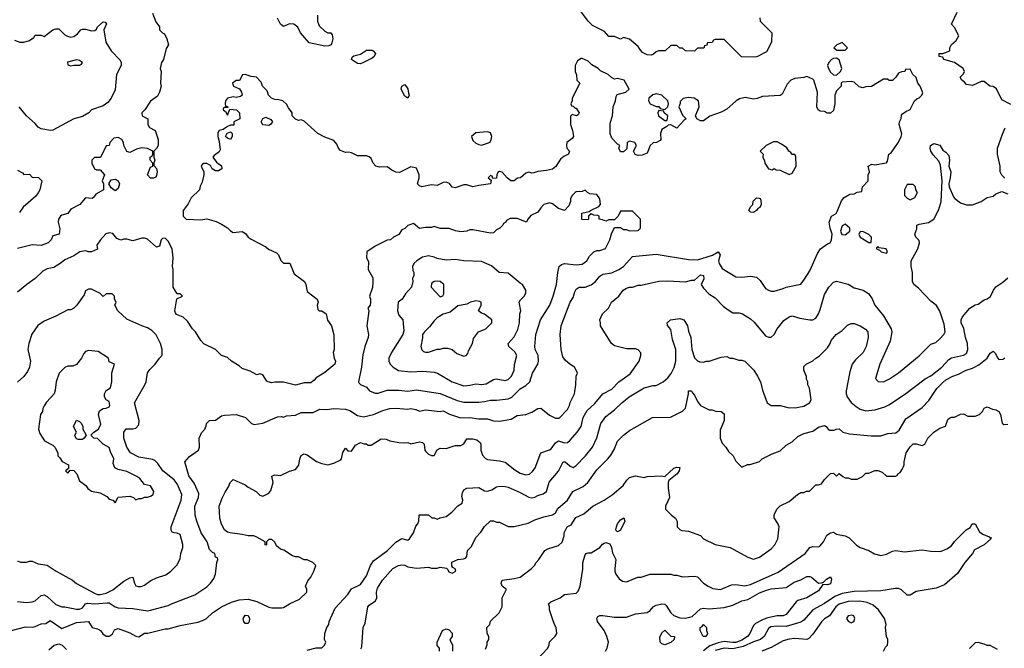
# Model space of a CAD drawing. Header units: inches. Extents: x 2348341 to 2479810, y 460419 to 613669.
# Tile 205 of 256: x 2371565 to 2378226, y 520350 to 524599. Entities that reach past the tile are written whole.
import ezdxf

# ---------------------------------------------------------------- set-up
doc = ezdxf.new("R2010")
doc.units = ezdxf.units.IN
doc.header["$MEASUREMENT"] = 0
doc.layers.add('C3572', color=7, linetype='Continuous')

msp = doc.modelspace()

# ---------------------------------------------------------------- linework, layer by layer
at = {"layer": 'C3572', "color": 2}
for points, elevation in [([(2372463.6, 524643.6), (2372486, 524586), (2372510.7, 524550.7), (2372511.3, 524530), (2372530, 524511.3), (2372544.7, 524504.7), (2372561, 524470), (2372571, 524430), (2372555.3, 524404.7), (2372538, 524330), (2372524.7, 524310), (2372516, 524270), (2372521, 524250), (2372518, 524170), (2372522, 524150), (2372511.3, 524110), (2372497.3, 524082.7), (2372450, 524048), (2372410.9, 523989.1), (2372392, 523970), (2372394, 523950), (2372431, 523930), (2372431.6, 523891.6), (2372442, 523870), (2372482, 523850), (2372500.7, 523790), (2372501, 523750), (2372490, 523728), (2372472, 523710), (2372472, 523670), (2372478, 523650), (2372472, 523630), (2372472.7, 523612.7), (2372490, 523594), (2372494.8, 523570), (2372490, 523546), (2372484.7, 523535.3), (2372470, 523528), (2372450, 523528), (2372429.2, 523550), (2372450, 523602), (2372466, 523610), (2372466, 523630), (2372448, 523650), (2372448, 523670), (2372462, 523678), (2372466, 523690), (2372466, 523710), (2372429, 523729), (2372390, 523733.2), (2372355.3, 523724.7), (2372310, 523702), (2372290, 523708.7), (2372268.4, 523748.4), (2372268, 523770), (2372255.3, 523790), (2372230, 523802), (2372201, 523799), (2372174, 523770), (2372171.1, 523748.9), (2372150, 523746), (2372111.3, 523668.7), (2372070, 523668), (2372052, 523650), (2372052, 523630), (2372071.6, 523591.6), (2372085.4, 523585.4), (2372110, 523584.7), (2372138, 523550), (2372122, 523510), (2372132, 523490), (2372132, 523450), (2372079.6, 523420.4), (2372063.6, 523396.4), (2372054, 523390), (2372010, 523395.3), (2371972, 523350), (2371910, 523318), (2371890.9, 523289.1), (2371850, 523277.2), (2371841, 523270), (2371828.2, 523251.8), (2371824.9, 523230), (2371835.3, 523184.7), (2371830.7, 523149.3), (2371790, 523138), (2371778, 523110), (2371758, 523090), (2371710, 523072.7), (2371650, 523077.2), (2371550, 523053.2)], 130), ([(2373578.8, 524630), (2373578.8, 524590), (2373590, 524558), (2373630, 524521), (2373650, 524511), (2373670, 524511), (2373678, 524498), (2373682.8, 524470), (2373676.9, 524443.1), (2373671.3, 524428.7), (2373656.9, 524423.1), (2373630, 524421.2), (2373523.9, 524443.9), (2373465.2, 524510), (2373446, 524550), (2373419, 524570), (2373390, 524572), (2373350, 524553.2), (2373340.1, 524560.1), (2373330, 524569), (2373309.5, 524610)], 130), ([(2376572.7, 524612.7), (2376574, 524590), (2376654, 524510), (2376651.6, 524448.4), (2376616.9, 524383.1), (2376551.6, 524348.4), (2376530, 524346), (2376447.3, 524347.3), (2376330, 524466), (2376270, 524466), (2376258, 524462), (2376250, 524446), (2376218, 524442), (2376212.7, 524427.3), (2376198, 524422), (2376192.7, 524407.3), (2376150, 524406), (2376130, 524386), (2376070, 524388), (2376050, 524406), (2376030, 524406), (2376010, 524426), (2375970, 524426), (2375931.6, 524388.4), (2375890, 524388), (2375870, 524382), (2375853.7, 524366.3), (2375839.9, 524360.1), (2375810, 524360.9), (2375778, 524378), (2375759.3, 524399.3), (2375750, 524418), (2375690, 524468), (2375650, 524478), (2375630, 524468.7), (2375590, 524486), (2375550, 524486), (2375520.4, 524520.4), (2375440.2, 524560.2), (2375410, 524588.7), (2375358.9, 524658.9)], 130), ([(2378270, 524026), (2378210, 524058), (2378172.9, 524132.9), (2378150, 524148.7), (2378128, 524150), (2378090, 524182), (2378070, 524182), (2378010, 524154), (2377970, 524162), (2377957.2, 524177.2), (2377938, 524190), (2377928, 524210), (2377950, 524234), (2377958, 524250), (2377948, 524270), (2377889.1, 524309.1), (2377818, 524330), (2377810, 524346), (2377786, 524350), (2377786, 524370), (2377810, 524370.8), (2377858, 524390), (2377858, 524410), (2377868.4, 524431.6), (2377900.4, 524459.6), (2377918, 524490), (2377890, 524546), (2377868, 524570), (2377908, 524650)], 130), ([(2371530, 524462), (2371566.4, 524446.4), (2371593.6, 524446.4), (2371630, 524458), (2371660.4, 524479.6), (2371670, 524494), (2371710, 524494), (2371730, 524484.7), (2371790, 524531.3), (2371810, 524538), (2371830, 524538), (2371870, 524498), (2371887.1, 524487.1), (2371910, 524481), (2371930, 524484.7), (2371956.5, 524503.5), (2371978, 524530), (2371990, 524536), (2372010, 524536), (2372050, 524524.7), (2372073.6, 524526.4), (2372084, 524536), (2372090, 524551.3), (2372130, 524584.7), (2372142, 524582), (2372151, 524571), (2372134.8, 524530), (2372147.3, 524447.3), (2372184.7, 524390), (2372245.4, 524325.4), (2372251.3, 524310), (2372251.3, 524290), (2372218.8, 524230), (2372210, 524126), (2372184.7, 524070), (2372161.4, 524038.6), (2372130, 524017.2), (2372051, 523989), (2372032, 523970), (2371990, 523945.2), (2371930, 523929.2), (2371790, 523853.2), (2371770, 523849.2), (2371710, 523861.2), (2371690, 523873.2), (2371670, 523897.2), (2371610, 523949), (2371561.2, 524010)], 126), ([(2371550, 520666), (2371610, 520658.8), (2371650, 520662.8), (2371669.3, 520670.7), (2371710, 520706), (2371730, 520711.3), (2371750, 520698.8), (2371810, 520644.9), (2371850, 520630.8), (2371870.7, 520630.7), (2371950, 520614), (2371970, 520614), (2371990, 520622.8), (2372009.6, 520650.4), (2372024.5, 520655.5), (2372070, 520650.5), (2372157.3, 520657.3), (2372170, 520656), (2372210, 520631), (2372230, 520624), (2372330, 520618.8), (2372430, 520602.8), (2372450, 520606.8), (2372570, 520638.8), (2372591.3, 520651.3), (2372750, 520711), (2372830, 520764.7), (2372855.3, 520790), (2372878, 520822), (2372888.7, 520850), (2372898, 520930), (2372906, 520950), (2372902, 520962), (2372890, 520966), (2372886, 520990), (2372870, 520998), (2372850, 521018), (2372833.2, 521070), (2372792.3, 521130), (2372763.7, 521210), (2372752.3, 521250), (2372749.5, 521309.5), (2372774.5, 521370), (2372775.9, 521395.9), (2372745.6, 521465.6), (2372710, 521515.3), (2372682, 521610), (2372713.6, 521646.4), (2372775.3, 521690), (2372782, 521710), (2372778, 521770), (2372794.6, 521805.4), (2372818, 521830), (2372827.3, 521852.7), (2372828, 521870), (2372848, 521890), (2372890, 521891.3), (2372930, 521921), (2372950, 521926.8), (2373030, 521930.8), (2373092, 521910), (2373134, 521870), (2373150, 521862), (2373210, 521871), (2373310, 521914.8), (2373336, 521916), (2373350, 521912), (2373370, 521922), (2373430, 521926), (2373470, 521944.7), (2373550, 521944.7), (2373594.6, 521965.4), (2373643.5, 521963.5), (2373690, 521970.7), (2373770, 521966.8), (2373797.5, 521957.5), (2373850, 521924), (2373890, 521914.8), (2373958, 521930), (2374022, 521958), (2374070, 521970.5), (2374110, 521973.4), (2374190, 521966.8), (2374210.8, 521970.8), (2374244.7, 521964.7), (2374270, 521952), (2374310, 521961), (2374410, 521950.8), (2374430, 521954), (2374472.8, 521932.8), (2374547.5, 521907.5), (2374610, 521910.5), (2374670, 521900.7), (2374730, 521900.7), (2374770, 521887.3), (2374810, 521884.9), (2374890, 521898.8), (2374930, 521922.8), (2374989.3, 521930.7), (2375030, 521946.8), (2375070, 521971.3), (2375090, 521972), (2375150, 521926), (2375190, 521906), (2375213.6, 521906.4), (2375270, 521964.7), (2375284, 521990), (2375289.3, 522010.7), (2375318, 522070), (2375328.4, 522131.6), (2375328.7, 522190), (2375338, 522210), (2375336.4, 522216.4), (2375318, 522250), (2375286, 522270), (2375256.4, 522296.4), (2375240.4, 522320.4), (2375228.7, 522370), (2375221.2, 522470), (2375229.2, 522530), (2375289.2, 522690), (2375310, 522722), (2375320.2, 522759.8), (2375330, 522778), (2375349.3, 522790.7), (2375390, 522790.8), (2375430, 522806.8), (2375461.2, 522830), (2375490, 522866), (2375510, 522878.8), (2375570, 522887.7), (2375619, 522910), (2375650, 522930.8), (2375710, 522998.8), (2375870, 523014), (2376090, 522978.8), (2376150, 522974.8), (2376251.7, 523008.3), (2376290, 523030.6), (2376304, 523010), (2376293, 522970), (2376296.3, 522950), (2376317.3, 522917.3), (2376410, 522861), (2376450, 522858), (2376510, 522866), (2376550, 522858), (2376575.3, 522835.3), (2376610, 522782), (2376630, 522771.3), (2376650, 522764.7), (2376670, 522764.7), (2376730, 522781), (2376750, 522791), (2376850, 522811.3), (2376875.5, 522844.5), (2376910, 522902), (2376962, 523018), (2376982, 523050), (2377030, 523084.7), (2377048.4, 523091.6), (2377058, 523110), (2377062, 523150), (2377048.7, 523190), (2377042, 523230), (2377058, 523270), (2377088, 523290), (2377096.5, 523303.5), (2377124.7, 523375.3), (2377143.1, 523396.9), (2377180.4, 523419.6), (2377210, 523422), (2377230, 523434), (2377262, 523438), (2377266, 523470), (2377306, 523510), (2377306, 523550), (2377315.3, 523570), (2377306, 523610), (2377330, 523622), (2377350, 523618), (2377428.7, 523631.3), (2377436.4, 523643.6), (2377446, 523690), (2377460.4, 523699.6), (2377510, 523772), (2377529.2, 523810), (2377532.1, 523827.9), (2377515.3, 523890), (2377518, 523910), (2377528.4, 523931.6), (2377530, 523954), (2377536.4, 523963.6), (2377560.2, 523979.8), (2377590, 523992), (2377618, 524050), (2377634.6, 524065.4), (2377650, 524072), (2377668, 524090), (2377675.3, 524104.7), (2377658, 524150), (2377642, 524170), (2377628.9, 524208.9), (2377608, 524230), (2377590, 524266), (2377558, 524262), (2377554, 524250), (2377530, 524248), (2377510, 524238), (2377492, 524210), (2377470.7, 524189.3), (2377448, 524188), (2377436.4, 524196.4), (2377410, 524198), (2377327.3, 524147.3), (2377290, 524146), (2377270, 524138), (2377244.7, 524144.7), (2377210, 524178), (2377190, 524182), (2377130, 524178), (2377122, 524170), (2377122, 524150), (2377090, 524118), (2377078.8, 524090), (2377078.8, 524030), (2377070, 523986), (2377050, 523968), (2377030, 523968), (2377010, 523978), (2376980.4, 523980.4), (2376966, 523990), (2376958, 524010), (2376962, 524110), (2376938, 524190), (2376930, 524198), (2376890, 524215.3), (2376870, 524208.7), (2376810, 524202), (2376782, 524190), (2376756.9, 524163.1), (2376723.6, 524096.4), (2376710, 524088), (2376590, 524081.2), (2376554, 524066), (2376530, 524061.2), (2376474, 524074), (2376435.3, 524064.7), (2376412, 524050), (2376350, 523994), (2376310, 523973.2), (2376233.7, 523946.3), (2376190, 523915.3), (2376170, 523915.3), (2376146, 523930), (2376138, 523950), (2376162, 524010), (2376158, 524050), (2376128.4, 524068.4), (2376090, 524074), (2376052.7, 524067.3), (2376032.7, 524047.3), (2376032.7, 524032.7), (2376024.7, 524010), (2376050, 523954), (2376074, 523930), (2376059.6, 523920.4), (2376010, 523866), (2375970, 523888), (2375952.7, 523887.3), (2375943.6, 523876.4), (2375910, 523858), (2375901, 523830), (2375902, 523790), (2375896.9, 523783.1), (2375874, 523770), (2375850, 523768), (2375831.1, 523748.9), (2375810, 523698), (2375776.9, 523683.1), (2375750, 523682), (2375728.9, 523688.9), (2375718, 523710), (2375738, 523750), (2375726, 523770), (2375690, 523778), (2375674, 523770), (2375672.7, 523727.3), (2375650, 523706), (2375630, 523706), (2375618, 523730), (2375626, 523750), (2375610, 523758), (2375570, 523798), (2375559, 523830), (2375560.2, 523899.8), (2375575.3, 523950), (2375579, 524010), (2375595.3, 524050), (2375600.4, 524079.6), (2375607.3, 524092.7), (2375666, 524110), (2375688, 524130), (2375655.3, 524190), (2375610, 524202), (2375590, 524198), (2375568.4, 524208.4), (2375546, 524230), (2375494, 524254), (2375478, 524270), (2375434.6, 524294.6), (2375410, 524318), (2375370, 524338), (2375363.6, 524336.4), (2375338, 524322), (2375322, 524290), (2375322, 524250), (2375332.7, 524227.3), (2375334, 524190), (2375354, 524170), (2375302, 524070), (2375302, 524050), (2375294, 524030), (2375298, 524018), (2375310, 524014), (2375322, 524002), (2375330, 524002), (2375350.7, 523969.3), (2375343.6, 523956.4), (2375331.1, 523948.9), (2375302, 523958), (2375292, 523948), (2375290.8, 523890), (2375304, 523850), (2375311, 523810), (2375302.8, 523797.2), (2375267.3, 523770), (2375264, 523750), (2375266.8, 523730), (2375284.7, 523710), (2375278, 523690), (2375246.2, 523673.8), (2375224.1, 523655.9), (2375192.3, 523607.7), (2375170, 523589.3), (2375130, 523579.3), (2375070, 523573.2), (2375044, 523564), (2375030, 523562), (2375010, 523568), (2374990, 523562), (2374954, 523530), (2374932.7, 523527.3), (2374911.1, 523508.9), (2374888, 523510), (2374862, 523530), (2374830, 523568.7), (2374810, 523574), (2374802, 523570), (2374792, 523550), (2374790, 523528), (2374766, 523526), (2374762, 523542), (2374750, 523546), (2374734, 523530), (2374754, 523514), (2374750, 523488.7), (2374670, 523479), (2374630, 523469.2), (2374590, 523484), (2374570, 523484), (2374510, 523462), (2374490, 523468), (2374472.7, 523492.7), (2374450, 523501.2), (2374430, 523499), (2374390, 523479), (2374350, 523484), (2374286, 523470), (2374270, 523475.3), (2374255.3, 523490), (2374268, 523530), (2374268, 523550), (2374250, 523595.3), (2374210, 523604), (2374133.7, 523566.3), (2374110, 523569.3), (2374081.5, 523581.5), (2374050, 523604), (2373998, 523602), (2373975.3, 523610), (2373957.2, 523630), (2373942, 523662), (2373930, 523673.2), (2373910, 523679.3), (2373850, 523679), (2373810, 523699), (2373790, 523704), (2373770, 523702), (2373734.6, 523714.6), (2373722, 523730), (2373710, 523758), (2373690, 523782), (2373630, 523805.2), (2373582, 523830), (2373490, 523914), (2373470, 523922), (2373450, 523918), (2373430, 523926), (2373409.1, 523949.1), (2373408.7, 523970), (2373382.7, 524002.7), (2373370, 524028), (2373346, 524050), (2373318, 524058), (2373290, 524059), (2373268, 524070), (2373248.7, 524090), (2373238, 524118), (2373208, 524150), (2373198, 524178), (2373166, 524210), (2373130, 524215.3), (2373090, 524228), (2373072.7, 524227.3), (2373051.3, 524188.7), (2373030, 524188), (2373004.7, 524170), (2373012, 524150), (2373051.1, 524131.1), (2373064.7, 524110), (2373070.9, 524089.1), (2373058.8, 524081.2), (2373030, 524074), (2373010, 524079), (2372971.1, 524068.9), (2372958, 524050), (2372954, 524030), (2372958, 524018), (2372974, 524010), (2372974, 524006), (2372950, 524006), (2372942, 523998), (2372942, 523990), (2372958, 523978), (2372970, 523954), (2372986, 523994), (2373030.9, 523990.9), (2373051.3, 523970), (2373054, 523930), (2373014, 523910), (2373012.7, 523887.3), (2372990, 523886), (2372970, 523878), (2372942, 523858), (2372914, 523850), (2372904.7, 523835.3), (2372904.7, 523810), (2372915.3, 523775.3), (2372921, 523719), (2372914.4, 523705.6), (2372879.6, 523680.4), (2372872, 523670), (2372895.3, 523635.3), (2372931.1, 523611.1), (2372932, 523590), (2372910, 523578), (2372890, 523578), (2372868, 523590), (2372854.6, 523614.6), (2372830, 523628), (2372810, 523628), (2372799.6, 523620.4), (2372792, 523610), (2372811.1, 523571.1), (2372811.3, 523550), (2372799.6, 523500.4), (2372785.4, 523474.6), (2372782, 523450), (2372724, 523396), (2372705.4, 523354.6), (2372671.3, 523310), (2372671.6, 523271.6), (2372691.6, 523251.6), (2372790, 523246), (2372830, 523252), (2372894, 523234), (2372930, 523218), (2372970, 523191.3), (2372990, 523171.3), (2373010, 523161), (2373070, 523166.8), (2373092.8, 523152.8), (2373111.3, 523130), (2373130, 523116), (2373230, 523062.8), (2373248.2, 523048.2), (2373302.5, 523022.5), (2373314.8, 523010), (2373331.6, 522971.6), (2373350, 522954), (2373392.7, 522952.7), (2373421, 522881), (2373491.3, 522830), (2373501, 522810), (2373510, 522762), (2373578, 522710), (2373584.7, 522690), (2373578, 522670), (2373581, 522641), (2373590, 522632), (2373610, 522631.3), (2373638, 522610), (2373647.1, 522567.1), (2373674.8, 522530), (2373691.1, 522468.9), (2373692, 522370), (2373684.7, 522350), (2373691.3, 522310), (2373701, 522290), (2373696, 522270), (2373630, 522215.3), (2373570, 522178), (2373558, 522162), (2373535.3, 522144.7), (2373490, 522144), (2373430, 522129.2), (2373350, 522148.7), (2373291.1, 522148.9), (2373270, 522144), (2373246, 522150), (2373236.4, 522156.4), (2373210, 522198), (2373190, 522206), (2373170, 522198), (2373123.1, 522223.1), (2373070, 522242), (2373050, 522259), (2372998, 522290), (2372970, 522315.3), (2372930, 522328), (2372890, 522368.7), (2372810, 522409), (2372789.5, 522429.5), (2372753.2, 522490), (2372733.2, 522510), (2372700.2, 522560.2), (2372670, 522588.7), (2372626, 522606), (2372618, 522618), (2372614, 522630), (2372628.4, 522711.6), (2372666, 522730), (2372650, 522746), (2372630, 522746), (2372604, 522790), (2372602, 522910), (2372598, 522930), (2372602, 522990), (2372595.3, 523050), (2372570, 523102), (2372550, 523122), (2372530, 523119), (2372521, 523110), (2372511, 523069), (2372490, 523062), (2372430, 523115.3), (2372410, 523122), (2372390, 523122), (2372330, 523105.2), (2372290, 523115.3), (2372270, 523115.3), (2372250, 523108.7), (2372221.2, 523121.2), (2372194.8, 523154.8), (2372170, 523159.3), (2372148.1, 523151.9), (2372111.3, 523110), (2372086, 523074), (2372090, 523048), (2372050, 523029.3), (2372030, 523029.3), (2372010, 523036), (2371972, 523030), (2371930, 523002), (2371870, 522975.3), (2371845.4, 522954.6), (2371795.3, 522924.7), (2371750, 522915.3), (2371721.4, 522898.6), (2371670, 522848.7), (2371612, 522810), (2371550, 522758)], 134), ([(2378230, 523528), (2378209.4, 523549.4), (2378199, 523570), (2378197.2, 523610), (2378179.5, 523690), (2378180.7, 523730), (2378213.6, 523826.4), (2378232.7, 523867.3)], 130), ([(2371509.1, 520470.9), (2371604.7, 520495.3), (2371651.6, 520491.6), (2371670, 520496), (2371710, 520516), (2371742, 520518), (2371770, 520538), (2371850, 520482.8), (2371950, 520523.1), (2372030, 520530.8), (2372054, 520490), (2372090, 520481), (2372110.7, 520470.7), (2372127.1, 520447.1), (2372150, 520431), (2372170, 520431), (2372182, 520438), (2372192.5, 520447.5), (2372206, 520474), (2372230, 520482.8), (2372310, 520454.8), (2372350, 520431), (2372370, 520426), (2372410, 520451), (2372431.6, 520451.6), (2372550, 520481), (2372570, 520481), (2372650, 520502.8), (2372770, 520526.8), (2372802, 520538), (2372829.3, 520550.7), (2372868.7, 520590), (2372930, 520631), (2372998, 520662), (2373050, 520678), (2373110, 520681), (2373170, 520666.8), (2373250, 520627.3), (2373270, 520622.8), (2373336.5, 520623.5), (2373350, 520626), (2373390, 520651), (2373458, 520682), (2373508, 520730), (2373508, 520750), (2373498, 520770), (2373514.6, 520805.4), (2373535.3, 520830), (2373555.3, 520870), (2373568, 520910), (2373548.9, 520928.9), (2373510, 520948), (2373490, 520948.7), (2373450, 520968), (2373430, 520968), (2373410, 520975.3), (2373352.3, 521012.3), (2373330, 521019), (2373301.2, 521041.2), (2373290, 521066), (2373270, 521086), (2373250, 521086), (2373234, 521070), (2373234, 521050), (2373230, 521046), (2373226, 521050), (2373226, 521070), (2373170, 521102), (2373148.9, 521108.9), (2373110, 521109), (2373070, 521119), (2372989.1, 521129.1), (2372970, 521135.3), (2372949.4, 521149.4), (2372929.4, 521189.4), (2372919, 521230), (2372915.3, 521310), (2372934.6, 521365.4), (2372954.6, 521405.4), (2372978, 521442), (2372988.7, 521470), (2373008, 521490), (2373090, 521454.8), (2373110, 521439.1), (2373164.7, 521410), (2373190, 521384.7), (2373210, 521378), (2373250, 521398), (2373264.7, 521415.3), (2373279, 521470), (2373270, 521514), (2373290, 521522), (2373330, 521518), (2373390, 521546), (2373430, 521558), (2373452.9, 521587.1), (2373459, 521630), (2373470, 521652), (2373490, 521664.7), (2373510, 521658), (2373573.2, 521613.2), (2373610, 521598.8), (2373650, 521591), (2373690, 521601), (2373736.5, 521623.5), (2373742, 521630), (2373750, 521674), (2373770, 521702), (2373784.7, 521684.7), (2373810, 521682), (2373836.4, 521723.6), (2373870, 521742), (2373892.7, 521732.7), (2373910, 521732), (2373922, 521722), (2373943.6, 521723.6), (2374010, 521764.7), (2374043.6, 521763.6), (2374070, 521752), (2374130, 521741), (2374170, 521738), (2374190, 521742), (2374210, 521732), (2374270, 521744.7), (2374290, 521742), (2374302, 521730), (2374304.7, 521690), (2374310, 521682), (2374330, 521662), (2374350, 521654), (2374370, 521654), (2374388.7, 521691.3), (2374410, 521702), (2374450, 521701), (2374510, 521721), (2374550, 521721), (2374569.1, 521730.9), (2374590, 521764.7), (2374630, 521766.8), (2374658, 521758), (2374679.8, 521739.8), (2374684.7, 521730), (2374684.7, 521690), (2374695.3, 521655.3), (2374714.4, 521634.4), (2374730, 521626), (2374810, 521617.3), (2374850, 521607.7), (2374915.1, 521555.1), (2374950, 521533), (2374990, 521522), (2375013.8, 521526.2), (2375035.3, 521544.7), (2375052.7, 521570), (2375089.6, 521670.4), (2375150, 521690.7), (2375161.5, 521698.5), (2375190, 521739.1), (2375210, 521752.7), (2375250, 521738.8), (2375270, 521741), (2375290, 521756), (2375337.2, 521810), (2375362.7, 521850), (2375378, 521910), (2375403.3, 521956.7), (2375454.9, 522005.1), (2375509, 522070), (2375570, 522100.7), (2375619, 522150), (2375695.9, 522204.1), (2375755.3, 522290), (2375768, 522330), (2375767.3, 522347.3), (2375748.4, 522368.4), (2375730, 522375.3), (2375670, 522374), (2375590, 522395.3), (2375568.7, 522410), (2375495.3, 522530), (2375495.3, 522550), (2375488.7, 522570), (2375508, 522610), (2375548, 522650), (2375569.3, 522690.7), (2375618, 522730), (2375648.7, 522770), (2375670, 522784.7), (2375690, 522791.3), (2375710, 522791.3), (2375750, 522804.7), (2375770, 522804.7), (2375890, 522831), (2375950, 522834.8), (2376070, 522826.8), (2376110, 522837.3), (2376130, 522837.3), (2376170, 522874.9), (2376190, 522870.6), (2376192.7, 522847.3), (2376176, 522810), (2376190, 522784.7), (2376227.1, 522747.1), (2376270, 522718), (2376323.5, 522663.5), (2376356.9, 522636.9), (2376390, 522618), (2376430, 522618), (2376454, 522610), (2376510, 522578), (2376534.4, 522554.4), (2376610, 522462), (2376630, 522452), (2376650, 522452), (2376668.9, 522471.1), (2376688.7, 522510), (2376733.6, 522566.4), (2376770, 522591.3), (2376790, 522598), (2376842, 522582), (2376910, 522571.3), (2376930, 522571.3), (2376950, 522582), (2376968.7, 522610), (2376980.2, 522639.8), (2377010, 522742), (2377039, 522790), (2377070, 522824.7), (2377090, 522831.3), (2377170, 522811.3), (2377210, 522786), (2377270.6, 522770.6), (2377307.5, 522747.5), (2377333.2, 522713.2), (2377351, 522670), (2377410, 522598), (2377461, 522510), (2377466, 522490), (2377453.7, 522426.3), (2377384.7, 522270), (2377354, 522174), (2377372.7, 522152.7), (2377410, 522152), (2377450, 522171.3), (2377510, 522211.3), (2377650, 522326), (2377730, 522404.7), (2377762, 522418), (2377790, 522441), (2377817.2, 522470), (2377826.6, 522490), (2377820.2, 522540.2), (2377790, 522628.7), (2377767.2, 522667.2), (2377730, 522696), (2377644.8, 522784.8), (2377614, 522810), (2377605.2, 522830), (2377605.2, 522890), (2377596, 522930), (2377597.2, 522970), (2377641.2, 523050), (2377652.7, 523090), (2377650, 523106), (2377628.4, 523128.4), (2377622, 523150), (2377633.6, 523186.4), (2377635.3, 523210), (2377650, 523217.3), (2377712.7, 523227.3), (2377749, 523250), (2377784.1, 523315.9), (2377799.3, 523370), (2377805.2, 523510), (2377795.3, 523615.3), (2377783.1, 523643.1), (2377744.8, 523684.8), (2377729.2, 523710), (2377724, 523730), (2377728, 523750), (2377750, 523762), (2377790, 523751.3), (2377810, 523718), (2377830, 523704.7), (2377850, 523682), (2377856, 523650), (2377851.1, 523608.9), (2377864, 523570), (2377860.7, 523530), (2377850.7, 523490), (2377854, 523470), (2377882, 523402), (2377891, 523390), (2377930, 523362), (2377970, 523347.7), (2378012, 523348), (2378070, 523371), (2378110, 523398), (2378150, 523406), (2378170, 523421), (2378210, 523438), (2378250, 523421)], 130), ([(2371550, 523582), (2371583.6, 523563.6), (2371592.7, 523552.7), (2371630, 523554), (2371650, 523534), (2371692.7, 523532.7), (2371714, 523510), (2371701, 523450), (2371690.7, 523429.3), (2371673.4, 523406.6), (2371587.1, 523332.9), (2371563.5, 523296.5)], 126), ([(2373510, 520336), (2373571.6, 520351.6), (2373610, 520352), (2373628, 520370), (2373635.3, 520390), (2373628, 520410), (2373628.7, 520450), (2373642, 520490), (2373655.3, 520510), (2373658, 520530), (2373700.2, 520619.8), (2373782, 520710), (2373810, 520752), (2373870, 520782), (2373910, 520838.8), (2373938, 520910), (2373958.9, 520941.1), (2374054, 521010), (2374110, 521066), (2374150, 521091.3), (2374190, 521081), (2374202, 521090), (2374228.7, 521130), (2374244.7, 521175.3), (2374258, 521190), (2374266, 521210), (2374267.3, 521252.7), (2374330, 521252), (2374352.7, 521232.7), (2374370, 521232), (2374390, 521222), (2374408.9, 521231.1), (2374450, 521241), (2374488, 521270), (2374530, 521312), (2374558, 521330), (2374562, 521350), (2374555.3, 521375.3), (2374560.2, 521399.8), (2374570, 521422), (2374590, 521432), (2374670, 521436), (2374710, 521414.8), (2374730, 521410.8), (2374758.9, 521421.1), (2374790, 521441), (2374810, 521446), (2374850, 521442.8), (2374870, 521438.8), (2374950, 521404), (2375010, 521370.8), (2375030, 521366), (2375050, 521371), (2375070, 521382.8), (2375106.8, 521393.2), (2375129, 521410), (2375146.8, 521473.2), (2375210, 521546), (2375242, 521610), (2375256, 521610), (2375290, 521580.7), (2375310, 521571), (2375330, 521586), (2375393.2, 521650), (2375441.2, 521710), (2375470, 521772), (2375497.2, 521870), (2375530, 521916), (2375590, 521961), (2375639, 522010), (2375688.7, 522050), (2375790, 522110.8), (2375850, 522126), (2375870, 522126), (2375918, 522150), (2375950, 522178), (2375972.5, 522207.5), (2375992.9, 522247.1), (2376004, 522290), (2376004, 522370), (2375982, 522438), (2375970, 522506), (2375947.3, 522532.7), (2375946, 522550), (2375968.9, 522571.1), (2376030, 522578.8), (2376058, 522570), (2376070, 522552), (2376082.8, 522530), (2376090, 522494), (2376106, 522450), (2376111.3, 522370), (2376130, 522314), (2376150, 522292), (2376165.4, 522285.4), (2376190, 522284.7), (2376210, 522291.3), (2376230, 522291.3), (2376310, 522318), (2376350, 522322), (2376370, 522312), (2376390, 522311.3), (2376430, 522298), (2376450, 522298), (2376470, 522291.3), (2376530.6, 522230.6), (2376556, 522190), (2376576, 522150), (2376590, 522094), (2376622, 522010), (2376650, 521992), (2376710, 521992), (2376770, 521976.3), (2376822, 521978), (2376870, 521986), (2376908.7, 522010), (2376919, 522030), (2376908.7, 522108.7), (2376898, 522130), (2376898, 522150), (2376888, 522170), (2376887.3, 522187.3), (2376868.9, 522228.9), (2376870, 522254), (2376886, 522270), (2376930, 522292), (2376950, 522312), (2376974.6, 522325.4), (2377030, 522382), (2377048.7, 522410), (2377055.3, 522430), (2377088, 522470), (2377130, 522498), (2377166, 522534), (2377190, 522544.7), (2377210, 522546), (2377250.7, 522530.7), (2377286.4, 522506.4), (2377302, 522490), (2377304.7, 522450), (2377291, 522390), (2377271, 522350), (2377219.6, 522300.4), (2377198, 522270), (2377180.7, 522219.3), (2377156, 522090), (2377156, 522070), (2377162.8, 522050), (2377190.6, 522010.6), (2377223.4, 521983.4), (2377250, 521966.8), (2377290, 521954.8), (2377350, 521960.7), (2377418, 521982), (2377444.8, 521995.2), (2377550, 522066), (2377690, 522171), (2377730, 522191), (2377802.7, 522250), (2377850, 522302), (2377870, 522313.4), (2377949.1, 522330.9), (2377970, 522342), (2377979, 522370), (2377977.2, 522410), (2377962.7, 522450), (2377952.5, 522512.5), (2377934, 522550), (2377934, 522570), (2377944, 522590), (2377994, 522650), (2378030, 522670.8), (2378050, 522676), (2378090, 522704.7), (2378110, 522711.3), (2378132.9, 522727.1), (2378153.2, 522770), (2378170, 522794), (2378216, 522824), (2378250, 522854)], 126), ([(2371550, 520942), (2371570, 520932), (2371610, 520931.3), (2371630, 520938), (2371650, 520938), (2371690, 520921), (2371750.5, 520910.5), (2371810.6, 520870.6), (2371921, 520810), (2371948.6, 520788.6), (2372070, 520722), (2372090, 520714), (2372110, 520714), (2372150, 520723.1), (2372194.9, 520745.1), (2372270, 520803.8), (2372310, 520826), (2372330.9, 520830.9), (2372341, 520790), (2372350, 520772), (2372366.4, 520766.4), (2372386.4, 520766.4), (2372410, 520776), (2372452.5, 520807.5), (2372490, 520826), (2372553.6, 520846.4), (2372588, 520870), (2372628.9, 520911.1), (2372650, 520954), (2372655.3, 520990), (2372668.7, 521030), (2372668.4, 521051.6), (2372650, 521118), (2372630, 521128.7), (2372609.1, 521129.1), (2372595.3, 521135.3), (2372589.2, 521149.2), (2372589.6, 521170.4), (2372657.2, 521350), (2372661.2, 521390), (2372630, 521462), (2372610, 521489), (2372534, 521550), (2372499.5, 521599.5), (2372479.5, 521619.5), (2372466.3, 521626.3), (2372370, 521640.9), (2372314, 521670), (2372289.7, 521709.6), (2372269.4, 521770), (2372269.2, 521810), (2372285.6, 521834.4), (2372330, 521833.4), (2372350, 521838), (2372370, 521861), (2372374, 521890), (2372340.9, 522010), (2372412, 522130), (2372419.5, 522150), (2372430, 522211.3), (2372444.5, 522235.5), (2372482, 522270), (2372510, 522312), (2372528.7, 522331.3), (2372529, 522370), (2372518, 522410), (2372488.9, 522468.9), (2372458, 522498), (2372430, 522515.3), (2372390, 522528.7), (2372290, 522575.3), (2372228, 522630), (2372208, 522670), (2372218, 522690), (2372206, 522710), (2372206, 522730), (2372190, 522746), (2372150, 522746), (2372130, 522728), (2372106, 522750), (2372082, 522762), (2372050, 522778), (2372030, 522778), (2372010, 522766), (2371999.8, 522740.2), (2371951.1, 522668.9), (2371930, 522648), (2371910, 522638), (2371890, 522638), (2371810, 522595.3), (2371730, 522562), (2371687.1, 522532.9), (2371647.1, 522472.9), (2371626.8, 522410), (2371620.7, 522370), (2371637.3, 522290), (2371630.5, 522249.5), (2371618.5, 522221.5), (2371593.2, 522186.8), (2371550, 522149)], 138), ([(2373873.4, 520346.6), (2373880.2, 520359.8), (2373889.2, 520490), (2373901.5, 520518.5), (2373920.7, 520630), (2373930, 520642), (2373972.7, 520670), (2373980.7, 520690), (2373979.5, 520730), (2373984.5, 520755.5), (2374019, 520810), (2374089.2, 520890), (2374128, 520910), (2374150, 520914), (2374170.6, 520910.6), (2374190, 520901), (2374250, 520892), (2374330, 520898), (2374350, 520891.3), (2374390, 520891.3), (2374410, 520898), (2374451.6, 520891.6), (2374462, 520882), (2374467.1, 520867.1), (2374490, 520858), (2374515.3, 520870), (2374510, 520886), (2374495.3, 520895.3), (2374488, 520908), (2374489.2, 520930.8), (2374529.5, 520950.5), (2374566.6, 520953.4), (2374580.2, 520959.8), (2374589, 520970), (2374595.3, 521010), (2374622, 521038), (2374650, 521098), (2374684.7, 521135.3), (2374710, 521172), (2374749.1, 521210.9), (2374770, 521212), (2374790, 521202), (2374810, 521202), (2374870, 521172), (2374910, 521172), (2375004.7, 521195.3), (2375050, 521217.3), (2375110, 521238.8), (2375170, 521251), (2375190, 521266), (2375205.6, 521294.4), (2375270, 521352), (2375308, 521410), (2375377.5, 521442.5), (2375409, 521470), (2375470, 521556), (2375544, 521630), (2375564.1, 521655.9), (2375586.8, 521693.2), (2375609.5, 521750.5), (2375649.4, 521790.6), (2375690, 521821), (2375846, 521910), (2375968.4, 521911.6), (2376050, 521952), (2376070, 521974), (2376089.5, 522070), (2376090, 522091.3), (2376110, 522091.3), (2376116, 522076), (2376130, 522062), (2376150, 522018), (2376170, 521992), (2376230, 521962), (2376250, 521962), (2376272.7, 521952.7), (2376311.6, 521951.6), (2376330, 521934), (2376331.1, 521888.9), (2376303.6, 521823.6), (2376304.7, 521770), (2376316.9, 521736.9), (2376342, 521710), (2376359.6, 521679.6), (2376391.1, 521651.1), (2376410, 521614), (2376450, 521574), (2376488.4, 521591.6), (2376507.3, 521592.7), (2376570, 521612), (2376589.1, 521630.9), (2376654.6, 521665.4), (2376710, 521684.7), (2376750, 521722), (2376790, 521746), (2376830, 521781), (2376870, 521801), (2376930, 521818), (2376970, 521844.7), (2377010, 521856), (2377022, 521850), (2377034, 521830), (2377045.4, 521825.4), (2377075.3, 521824.7), (2377088.4, 521831.6), (2377110, 521834), (2377134, 521810), (2377179.8, 521799.8), (2377326.2, 521786.2), (2377390, 521784.9), (2377438.9, 521801.1), (2377493.3, 521806.7), (2377515.1, 521824.9), (2377559.1, 521900.9), (2377670, 521977.3), (2377715.5, 522024.5), (2377770, 522104.9), (2377810, 522147.3), (2377830, 522164), (2377878, 522190), (2377916.5, 522203.5), (2377968.7, 522230), (2378010, 522243), (2378054.5, 522265.5), (2378109.2, 522310), (2378130, 522344.7), (2378150, 522358), (2378165.4, 522345.4), (2378182, 522310), (2378190, 522302), (2378216.4, 522303.6), (2378230, 522314)], 122), ([(2374716.4, 520343.6), (2374727.3, 520372.7), (2374728.4, 520391.6), (2374738, 520410), (2374738, 520430), (2374728, 520450), (2374726, 520490), (2374746, 520510), (2374750, 520534), (2374808, 520590), (2374828, 520630), (2374828.9, 520691.1), (2374855.3, 520744.7), (2374855.3, 520750), (2374829.4, 520769.4), (2374822, 520790), (2374828, 520810), (2374910, 520821), (2374950, 520831.3), (2375028, 520890), (2375048, 520910), (2375058, 520930), (2375078, 520950), (2375118, 521010), (2375138, 521022), (2375210, 521044.7), (2375234, 521066), (2375249, 521110), (2375249.4, 521130.6), (2375269, 521170), (2375294.8, 521185.2), (2375326.9, 521233.1), (2375381.2, 521258.8), (2375442, 521310), (2375518, 521350), (2375572.5, 521387.5), (2375648.7, 521450), (2375672.9, 521487.1), (2375690, 521504.7), (2375730, 521516), (2375790, 521504.7), (2375810, 521511), (2375910, 521516), (2375930, 521512), (2375990, 521566.8), (2376010, 521574), (2376030, 521571.3), (2376026, 521550), (2376014, 521530), (2375956, 521484), (2375951, 521470), (2375951.1, 521431.1), (2375962, 521370), (2375934, 521310), (2375934, 521290), (2375974, 521250), (2376002, 521230), (2376012.7, 521207.3), (2376014, 521170), (2376034, 521150), (2376045.4, 521145.4), (2376090, 521142), (2376170, 521111.3), (2376192, 521090), (2376270, 521051), (2376370.6, 521030.6), (2376490, 520964.7), (2376530, 520951.3), (2376570, 520964.7), (2376650, 521021), (2376674, 521050), (2376694, 521090), (2376702, 521170), (2376693.6, 521193.6), (2376668.4, 521231.6), (2376668.4, 521251.6), (2376688, 521290), (2376710, 521312), (2376770, 521342), (2376826, 521390), (2376850, 521402), (2376870, 521402), (2376888.4, 521411.6), (2376907.3, 521412.7), (2376950, 521454), (2376970, 521454), (2376990, 521462), (2377008.9, 521491.1), (2377050, 521532), (2377070, 521534), (2377090, 521514), (2377110, 521532), (2377134, 521510), (2377150, 521502), (2377170, 521502), (2377190, 521494), (2377230, 521494), (2377266, 521510), (2377290, 521534), (2377310, 521534), (2377350, 521552), (2377370, 521552), (2377399.6, 521539.6), (2377430, 521514), (2377490, 521514), (2377502, 521518), (2377506, 521530), (2377522, 521538), (2377536.4, 521563.6), (2377548, 521590), (2377548, 521610), (2377562, 521670), (2377590, 521712), (2377610, 521730.8), (2377630, 521731), (2377670, 521721), (2377688, 521730), (2377709.1, 521770.9), (2377748.7, 521810), (2377790, 521838), (2377828.4, 521851.6), (2377844, 521896), (2377854.6, 521905.4), (2377870, 521912), (2377890, 521912), (2377930, 521932), (2377950, 521934), (2377979.6, 521919.6), (2378030, 521918), (2378058, 521930), (2378078, 521950), (2378090, 521974), (2378110, 521982), (2378146.8, 521966.8), (2378170, 521962.8), (2378190, 521951.3), (2378200.7, 521930), (2378211.6, 521871.6), (2378222, 521862), (2378250, 521864.7)], 118), ([(2375062, 520270), (2375138, 520350), (2375147.3, 520372.7), (2375150, 520394), (2375188.4, 520431.6), (2375198, 520450), (2375195.3, 520490), (2375182, 520510), (2375168.9, 520548.9), (2375148.7, 520610), (2375148.7, 520630), (2375142, 520650), (2375157.2, 520662.8), (2375221.2, 520690), (2375250, 520714), (2375330, 520722), (2375344, 520736), (2375357.2, 520770), (2375374.8, 520885.2), (2375375.1, 520930), (2375390, 520982), (2375398, 520990), (2375410, 520996), (2375430, 520996), (2375450, 521006), (2375490, 521031), (2375507.3, 521052.7), (2375520.1, 521059.9), (2375530, 521064), (2375556.4, 521056.4), (2375567.7, 521030), (2375575.2, 520995.2), (2375598, 520950), (2375591.3, 520890), (2375591.3, 520870), (2375598, 520850), (2375619.6, 520819.6), (2375643.6, 520803.6), (2375670, 520798), (2375746, 520830), (2375770, 520831.3), (2375830, 520851), (2375970, 520851), (2375990, 520844.7), (2376010, 520844.7), (2376050, 520832), (2376130, 520838), (2376150, 520832), (2376190.9, 520790.9), (2376222, 520770), (2376254.4, 520754.4), (2376307.1, 520747.1), (2376380.9, 520779.1), (2376410, 520780.7), (2376470, 520773), (2376510, 520781.6), (2376695.3, 520864.7), (2376878, 520990), (2376910, 521032), (2376930, 521038), (2376970, 521036), (2376979.3, 521040.7), (2377004, 521070), (2377024.8, 521115.2), (2377050, 521130.8), (2377070, 521134.8), (2377090, 521121), (2377150.7, 521110.7), (2377176.8, 521096.8), (2377227.1, 521047.1), (2377250, 521031.3), (2377310, 521011.3), (2377347.1, 520987.1), (2377390, 520976), (2377430, 520986), (2377470, 521006), (2377490, 521011), (2377550, 521001), (2377670, 521016.3), (2377730, 521007.3), (2377795.5, 521004.5), (2377838, 521022), (2377870, 521042), (2377890, 521072), (2377968, 521150), (2377994.6, 521165.4), (2378008, 521190), (2378028.9, 521191.1), (2378058, 521138), (2378080.7, 521120.7), (2378123.6, 521103.6), (2378130, 521094), (2378138, 521098), (2378134, 521090), (2378090, 521049.3), (2378025.2, 521014.8), (2378010.8, 520990), (2377958.8, 520930), (2377910, 520855.3), (2377821.4, 520778.6), (2377764.5, 520755.5), (2377630, 520734.5), (2377588.9, 520708.9), (2377570, 520708.7), (2377530, 520745.2), (2377510, 520753.2), (2377490, 520754), (2377390, 520738), (2377210, 520732.8), (2377130, 520720.5), (2377080.5, 520699.5), (2377010, 520651.8), (2376930.7, 520610), (2376870, 520539), (2376850, 520526), (2376750, 520496.2), (2376690, 520499.6), (2376645.9, 520494.2), (2376630, 520484), (2376602, 520430), (2376576, 520410), (2376530, 520394), (2376459.3, 520360.7), (2376390, 520345.7), (2376330, 520349.6), (2376270, 520334.3)], 114), ([(2375528.7, 520330), (2375539, 520350), (2375549.2, 520390), (2375537.2, 520430), (2375518, 520470), (2375473.2, 520530), (2375469, 520551), (2375475.3, 520564.7), (2375489, 520571), (2375509.1, 520570.9), (2375590, 520560.7), (2375670, 520560.5), (2375730, 520582), (2375810, 520590.8), (2375830, 520606), (2375850, 520630.8), (2375870, 520640.7), (2375910, 520650.6), (2375930, 520647.3), (2375939.5, 520639.5), (2375970.3, 520590.3), (2375990.3, 520570.4), (2376030, 520556.4), (2376070, 520552.2), (2376115.2, 520564.8), (2376170, 520615.5), (2376190, 520620.5), (2376230, 520615.5), (2376330, 520626.4), (2376390, 520640.3), (2376449.7, 520670.3), (2376490, 520679.5), (2376570, 520723.7), (2376617.7, 520742.3), (2376650, 520752.4), (2376750, 520760.4), (2376803.8, 520796.2), (2376850, 520813), (2376890, 520834.9), (2376910, 520834.9), (2376921, 520830), (2376970, 520791), (2376990, 520791.3), (2377003.1, 520796.9), (2377023.2, 520816.8), (2377050, 520832), (2377058, 520818), (2377050, 520786), (2377030, 520779.3), (2376998, 520782), (2376970, 520739), (2376891.3, 520690), (2376830, 520672), (2376817, 520663), (2376750, 520577), (2376730, 520569.6), (2376690, 520569.6), (2376625.5, 520554.5), (2376595.6, 520544.4), (2376543.4, 520516.6), (2376530, 520504), (2376505.5, 520450), (2376487.7, 520430), (2376450, 520404.4), (2376409.8, 520389.8), (2376390, 520387.7), (2376330, 520395.3), (2376290, 520386.6), (2376234.7, 520365.3), (2376190, 520333.5)], 110), ([(2377408.7, 520330), (2377422.7, 520357.3), (2377435.3, 520370), (2377438, 520390), (2377438, 520410), (2377428.9, 520428.9), (2377422, 520490), (2377428, 520510), (2377415.3, 520550), (2377375.3, 520610), (2377340.1, 520640.1), (2377298.3, 520658.3), (2377247.9, 520667.9), (2377170, 520665.1), (2377110, 520647.3), (2377086, 520630), (2377042.8, 520570), (2377010, 520549.2), (2376990, 520529.2), (2376930, 520445.2), (2376903.4, 520416.6), (2376889.5, 520409.5), (2376810, 520415.1), (2376770, 520412.3), (2376730, 520400.9), (2376650, 520354.5), (2376584.7, 520330)], 118), ([(2374406, 520330), (2374406, 520350), (2374388.4, 520368.4), (2374388.4, 520391.6), (2374426, 520470), (2374450, 520482), (2374470, 520474), (2374491.6, 520451.6), (2374491.6, 520428.4), (2374474, 520410), (2374492, 520370), (2374492, 520330)], 118), ([(2371761.6, 520338.4), (2371797.2, 520370), (2371830, 520380.5), (2371851.3, 520370), (2371881, 520341)], 126), ([(2378180.4, 520340.4), (2378130, 520368), (2378110, 520368), (2378090, 520378), (2378050, 520388), (2378030, 520386), (2377991.6, 520348.4)], 118)]:
    msp.add_lwpolyline(points, dxfattribs=dict(at, elevation=elevation))
for points, elevation in [([(2377130, 524446), (2377094, 524430), (2377074, 524410), (2377092.7, 524392.7), (2377150, 524394), (2377166, 524410)], 134), ([(2373870, 524300.9), (2373850, 524303.7), (2373808.7, 524330), (2373814.6, 524345.4), (2373825.2, 524354.8), (2373870, 524366.8), (2373910, 524394.4), (2373950, 524394.4), (2373957.3, 524390), (2373973, 524370), (2373962.8, 524350), (2373950, 524339.3), (2373890, 524309.2)], 130), ([(2377090, 524339), (2377070, 524337.2), (2377058, 524330), (2377038, 524310), (2377031, 524290), (2377036, 524270), (2377050, 524244.7), (2377070, 524226), (2377090, 524224.7), (2377118, 524250), (2377128, 524270), (2377109, 524329)], 134), ([(2371950, 524328.7), (2371887.7, 524312.3), (2371890, 524294), (2371910, 524287.3), (2371930, 524292), (2371970, 524291.3), (2371982, 524298), (2371988.7, 524310), (2371970, 524324)], 126), ([(2374190, 524069.7), (2374170, 524082.7), (2374145.1, 524130), (2374150, 524151), (2374170, 524160.7), (2374190, 524131.3), (2374196.3, 524103.7), (2374199.1, 524090)], 130), ([(2375870, 524099.3), (2375847.7, 524092.3), (2375822, 524070), (2375818, 524050), (2375831.1, 524031.1), (2375870, 524012), (2375890, 524012), (2375898, 523998), (2375930, 523992), (2375948.9, 524011.1), (2375955.3, 524030), (2375948.7, 524050), (2375909.3, 524089.3)], 134), ([(2373250, 523885.2), (2373209.4, 523889.4), (2373199, 523910), (2373210, 523932), (2373230, 523941), (2373263.6, 523923.6), (2373274, 523910), (2373262, 523890)], 134), ([(2375890, 523986), (2375882, 523970), (2375886, 523950), (2375930, 523918), (2375942, 523918), (2375948.4, 523931.6), (2375948.7, 523950), (2375926, 523970), (2375922, 523982)], 134), ([(2372990, 523788.7), (2372970, 523798), (2372958, 523810), (2372967.3, 523832.7), (2372990, 523842), (2373002, 523830), (2373002, 523810)], 134), ([(2374730, 523841.2), (2374650, 523835.1), (2374622, 523810), (2374630, 523782.8), (2374650, 523764), (2374670, 523754.8), (2374690, 523751), (2374730, 523764.7), (2374748.4, 523771.6), (2374755.3, 523790), (2374759, 523810), (2374750, 523835.3)], 134), ([(2376665.4, 523774.6), (2376614, 523750), (2376574, 523710), (2376594, 523690), (2376592, 523670), (2376604.7, 523644.7), (2376606, 523630), (2376630, 523592), (2376655.3, 523584.7), (2376670, 523594), (2376683.6, 523583.6), (2376710, 523582), (2376770, 523552), (2376790, 523562), (2376819, 523610), (2376816.4, 523676.4), (2376808, 523688), (2376790, 523688.7), (2376782, 523702), (2376768.7, 523710), (2376754, 523734), (2376718.6, 523758.6), (2376690, 523774)], 138), ([(2372210, 523442), (2372183.1, 523463.1), (2372168, 523490), (2372184, 523516), (2372210, 523521), (2372230.7, 523510.7), (2372241, 523490), (2372230, 523458)], 130), ([(2377610, 523486), (2377570, 523486), (2377552, 523450), (2377552, 523410), (2377570, 523392), (2377590, 523382), (2377622, 523398), (2377638, 523430), (2377628.4, 523448.4), (2377626, 523470)], 134), ([(2375390, 523446), (2375370, 523438), (2375330, 523435.3), (2375322, 523430), (2375302, 523410), (2375292, 523390), (2375291.3, 523370), (2375279.8, 523340.2), (2375250.8, 523309.2), (2375210, 523324), (2375170, 523355.3), (2375150, 523362), (2375111.1, 523348.9), (2375090, 523328), (2375070, 523298), (2375023.5, 523276.5), (2375002, 523250), (2374994, 523230), (2374930, 523255.3), (2374883.6, 523256.4), (2374858, 523242), (2374854, 523230), (2374838, 523222), (2374834, 523210), (2374814, 523190), (2374790, 523178), (2374770, 523158), (2374750, 523155.3), (2374630, 523178), (2374610, 523178), (2374591, 523169), (2374550, 523165.2), (2374512.9, 523172.9), (2374470, 523188.7), (2374410, 523188.7), (2374370, 523202), (2374350, 523195.3), (2374310, 523195.3), (2374270, 523188.7), (2374230, 523222), (2374190, 523208), (2374170, 523188), (2374150, 523178), (2374130, 523148), (2374094, 523130), (2374074, 523110), (2374050, 523108), (2373970, 523069), (2373914, 523030), (2373912, 522990), (2373923.6, 522963.6), (2373922.8, 522910), (2373953.7, 522853.7), (2373954.8, 522825.2), (2373950.9, 522789.1), (2373931, 522730), (2373938.8, 522710), (2373938.8, 522690), (2373934.8, 522670), (2373921, 522650), (2373926, 522630), (2373914, 522530), (2373924, 522470), (2373922.8, 522450), (2373898.8, 522390), (2373887.1, 522332.9), (2373878, 522250), (2373858, 522150), (2373861, 522141), (2373870, 522132), (2373910, 522114), (2373932, 522090), (2373970, 522074.8), (2373990, 522074.8), (2374050, 522094.8), (2374130, 522094.8), (2374190, 522087.7), (2374250, 522098), (2374410, 522073), (2374524.1, 522024.1), (2374570, 522013.4), (2374670, 522014), (2374710, 522017.3), (2374750, 522026.8), (2374790, 522026.8), (2374870, 522036.3), (2374893.6, 522046.4), (2374950, 522104.7), (2374990, 522126), (2375017.2, 522150), (2375034, 522210), (2375069.6, 522270.4), (2375075.6, 522290), (2375071.8, 522330), (2375052.7, 522370), (2375049.3, 522390), (2375056, 522470), (2375089.2, 522570), (2375151.5, 522668.5), (2375173.2, 522730), (2375196, 522810), (2375205.2, 522890), (2375215.3, 522930), (2375230, 522944.7), (2375250, 522951), (2375330, 522941), (2375370, 522946), (2375402, 522970), (2375420.2, 522999.8), (2375449.1, 523030.9), (2375470, 523038), (2375490, 523038), (2375528.4, 523051.6), (2375558, 523110), (2375568.4, 523151.6), (2375590, 523194), (2375630, 523194), (2375650, 523182), (2375670, 523182), (2375690, 523172), (2375750, 523174), (2375766, 523190), (2375766, 523250), (2375710, 523306), (2375630, 523306), (2375614, 523270), (2375590, 523246), (2375550, 523246), (2375530, 523238), (2375507.3, 523247.3), (2375486, 523250), (2375486, 523270), (2375476.4, 523276.4), (2375450, 523278), (2375430, 523286), (2375414, 523270), (2375414, 523250), (2375410, 523246), (2375368.4, 523248.4), (2375368.9, 523291.1), (2375418, 523302), (2375426, 523310), (2375484, 523336), (2375494, 523350), (2375489.3, 523389.3), (2375470, 523418), (2375423.1, 523423.1), (2375406, 523430)], 138), ([(2376530, 523295.3), (2376510, 523298), (2376498, 523310), (2376510, 523334), (2376526, 523350), (2376527.3, 523372.7), (2376550, 523394), (2376567.3, 523392.7), (2376574, 523390), (2376579.6, 523379.6), (2376582, 523350), (2376571.3, 523330), (2376558, 523322), (2376550, 523308.7)], 134), ([(2377150, 523218), (2377130, 523206), (2377118, 523170), (2377126.8, 523146.8), (2377150, 523144.7), (2377182, 523170), (2377182, 523190)], 134), ([(2377270, 523168), (2377250, 523166), (2377242, 523150), (2377252, 523130), (2377310, 523092), (2377326, 523094), (2377328, 523130), (2377310, 523148)], 134), ([(2374330, 523004), (2374290, 522994), (2374252, 522970), (2374232, 522950), (2374222, 522930), (2374224.7, 522904.7), (2374231, 522891), (2374230.9, 522870.9), (2374222, 522850), (2374224.7, 522830), (2374216, 522790), (2374174.4, 522745.6), (2374151.3, 522710), (2374126, 522690), (2374121, 522630), (2374130, 522602), (2374156, 522570), (2374163.6, 522496.4), (2374158, 522470), (2374079.3, 522350), (2374062.8, 522310), (2374062.8, 522290), (2374071.3, 522270), (2374090.6, 522250.6), (2374127.9, 522227.9), (2374210, 522218), (2374290, 522223), (2374370, 522217.3), (2374392, 522210), (2374490, 522150.7), (2374570, 522124.9), (2374610, 522127.7), (2374650, 522137.1), (2374690, 522133), (2374721.5, 522138.5), (2374770, 522166), (2374789.4, 522170.6), (2374850, 522161), (2374870, 522166.8), (2374893.2, 522190), (2374909.2, 522230), (2374912.5, 522267.5), (2374929.2, 522330), (2374913.8, 522353.8), (2374874, 522390), (2374869, 522410), (2374910, 522454.8), (2374934.9, 522505.1), (2374946.6, 522550), (2374949, 522610), (2374956, 522630), (2374944, 522690), (2374953.6, 522706.4), (2374978, 522730), (2374988, 522750), (2374988, 522770), (2374966, 522810), (2374950, 522818), (2374870, 522885.2), (2374809.3, 522889.3), (2374756.4, 522936.4), (2374690, 522964), (2374570, 522969.3), (2374510, 522977.2), (2374450, 522973.2), (2374390, 522984), (2374370, 522994)], 142), ([(2377370, 523066), (2377362, 523058), (2377362, 523050), (2377382, 523042), (2377394, 523030), (2377430, 523022), (2377435.3, 523030), (2377426, 523050), (2377378, 523058)], 134), ([(2374390, 522832.7), (2374370, 522829), (2374350, 522815.3), (2374347.7, 522790), (2374410, 522724.7), (2374428.4, 522731.6), (2374434.6, 522745.4), (2374434, 522810), (2374410, 522829)], 146), ([(2374650, 522699), (2374614, 522690), (2374590, 522675.3), (2374530, 522664), (2374478, 522622), (2374430, 522609.2), (2374390, 522584), (2374370, 522564), (2374337.1, 522522.9), (2374302.8, 522490), (2374291, 522470), (2374291, 522449), (2374278, 522390), (2374286.4, 522366.4), (2374296.9, 522356.9), (2374310, 522351.3), (2374330, 522351.3), (2374390, 522371), (2374410, 522371.3), (2374430, 522378.8), (2374458, 522378), (2374490.7, 522370.7), (2374522, 522342), (2374570, 522324.7), (2374586, 522330), (2374596.4, 522343.6), (2374600.4, 522359.6), (2374628.7, 522410), (2374635.3, 522444.7), (2374668, 522490), (2374718, 522510), (2374758, 522550), (2374758, 522570), (2374710, 522609), (2374690, 522615.3), (2374668, 522630), (2374688, 522670), (2374686, 522690), (2374674.6, 522694.6)], 146), ([(2372030, 522364), (2372010, 522355.3), (2371998, 522342), (2371982, 522310), (2371950, 522268), (2371923.6, 522256.4), (2371890, 522258), (2371870, 522248), (2371831, 522209), (2371811.3, 522150), (2371805.4, 522094.6), (2371798, 522070), (2371746.8, 522013.2), (2371730, 521988), (2371721, 521970), (2371718, 521950), (2371704.7, 521930), (2371691.6, 521831.6), (2371702, 521802), (2371731.6, 521751.6), (2371790, 521722), (2371802, 521710), (2371822, 521670), (2371822, 521650), (2371836.9, 521636.9), (2371851.6, 521611.6), (2371894, 521590), (2371894, 521566), (2371874, 521550), (2371890, 521534), (2371906, 521554), (2371930, 521552), (2371950.8, 521530), (2371970, 521482), (2372011.1, 521451.1), (2372024.7, 521430), (2372050, 521411.3), (2372110, 521400.7), (2372155.2, 521375.2), (2372170, 521358), (2372194, 521350), (2372210, 521334), (2372230, 521370.8), (2372310, 521378), (2372334, 521370), (2372350, 521354), (2372370, 521362), (2372390, 521362), (2372410, 521371.3), (2372430, 521371.3), (2372450, 521378), (2372468, 521390), (2372473.2, 521410), (2372450, 521448), (2372410, 521458), (2372376.5, 521496.5), (2372358, 521510), (2372290, 521544), (2372230, 521559.3), (2372208.7, 521570), (2372198, 521598), (2372201.2, 521630), (2372178, 521678), (2372170, 521706), (2372128.9, 521728.9), (2372090, 521768), (2372066, 521770), (2372046, 521790), (2372066, 521810), (2372098, 521830), (2372114.6, 521865.4), (2372099, 521930), (2372104, 521956), (2372128.4, 521971.6), (2372150, 521972), (2372170, 521982), (2372175.3, 521990), (2372170, 522018), (2372148.7, 522028.7), (2372138, 522050), (2372138, 522070), (2372150, 522092), (2372178, 522110), (2372188.7, 522150), (2372188.9, 522211.1), (2372206, 522270), (2372170, 522286), (2372166, 522310), (2372096.4, 522356.4)], 142), ([(2371960.4, 521760.4), (2371950, 521766), (2371940.4, 521780.4), (2371938, 521790), (2371948, 521810), (2371929, 521850), (2371950, 521891.3), (2371970, 521882), (2371982, 521870), (2371992, 521850), (2371992, 521830), (2372014, 521790), (2372002, 521770), (2371990, 521762)], 142), ([(2375610, 521138), (2375602, 521142), (2375598, 521150), (2375602, 521170), (2375609, 521190), (2375630, 521218), (2375651.1, 521231.1), (2375658, 521210), (2375630, 521148.7)], 114), ([(2373090, 520518), (2373082, 520530), (2373077.2, 520550), (2373090, 520574), (2373110.4, 520570.4), (2373118.8, 520550), (2373118, 520530), (2373110, 520518)], 126), ([(2377190, 520574), (2377170, 520568), (2377158, 520550), (2377170, 520532), (2377190, 520522), (2377208.4, 520531.6), (2377214, 520550), (2377208.4, 520568.4)], 122), ([(2375930, 520373.2), (2375910, 520379), (2375899, 520390), (2375895.3, 520424.7), (2375910, 520454), (2375928.4, 520471.6), (2375970, 520432), (2375994, 520430), (2375992, 520410), (2375970, 520389.2)], 106), ([(2376188.9, 520428.9), (2376168, 520470), (2376168.7, 520490), (2376182, 520498), (2376190, 520511.3), (2376210.9, 520490.9), (2376211.3, 520470), (2376218, 520450), (2376210, 520429)], 106)]:
    msp.add_lwpolyline(points, close=True, dxfattribs=dict(at, elevation=elevation))

doc.saveas('drawing.dxf')
